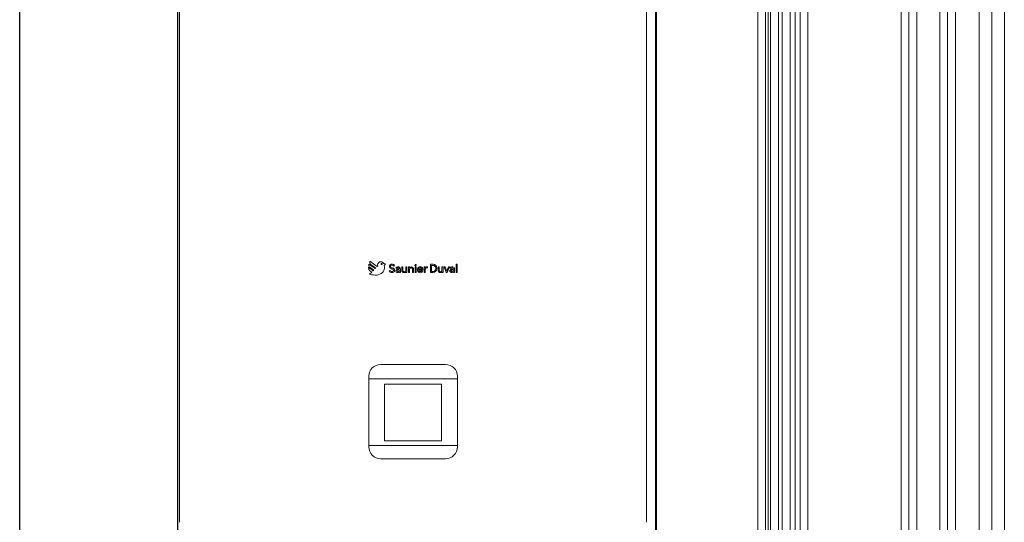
# Model space of a CAD drawing. Header units: millimetres. Extents: x -21756 to -17416, y -600 to 2500.
# Tile 7 of 23: x -20817 to -19562, y 1220 to 1860. Entities that reach past the tile are written whole.
import ezdxf

# ---------------------------------------------------------------- set-up
doc = ezdxf.new("R2010")
doc.units = ezdxf.units.MM
for name, color, linetype, lineweight in [('A-DETL-THIN', 151, 'Continuous', 25), ('A-WALL', 113, 'Continuous', 25), ('I-FURN', 30, 'Continuous', 18), ('M-EQPM', 50, 'Continuous', 18), ('P-PIPE', 3, 'Continuous', 18), ('P-PIPE-CNTR', 3, 'Continuous', 18)]:
    doc.layers.add(name, color=color, linetype=linetype, lineweight=lineweight)

# ---------------------------------------------------------------- blocks, each defined once
blk = doc.blocks.new('Kitchen_Cabinets_FINSA_Pro-Oven-Larder-unit-rd4d_Blanc - Height - _2000 mm_-1376609-Elévation Sud')
at = {"layer": 'I-FURN'}
for p, q in [((-20006.7, 2144.7), (-20006.7, 144.7)), ((-20005.5, 2143.7), (-20005.5, 844.2))]:
    blk.add_line(p, q, dxfattribs=at)
blk = doc.blocks.new('HC_Heat Pump_GM_Saunier Duval_GeniaSet TEK_IS_kit complet_2C - HA 10-7_2 STB-985960-Elévation Sud')
at = {"layer": 'M-EQPM'}
for p, q in [((-20612.9, 1900), (-20612.9, 1220)), ((-20017.9, 1220), (-20017.9, 1900)), ((-20372, 1544.7), (-20372, 1543.5)), ((-20366.2, 1540.4), (-20372, 1544.7)), ((-20371.6, 1548.9), (-20371.8, 1547.9)), ((-20363.6, 1543), (-20371.6, 1548.9)), ((-20370.6, 1544.9), (-20365.5, 1541.1)), ((-20370.3, 1552.4), (-20370.5, 1551.5)), ((-20361, 1545.6), (-20370.3, 1552.4)), ((-20369.3, 1548.4), (-20362.9, 1543.7)), ((-20362.9, 1543.7), (-20363.6, 1543)), ((-20360.4, 1546.2), (-20361, 1545.6)), ((-20350.4, 1549.1), (-20352.9, 1549.6)), ((-20352.4, 1547.2), (-20350.4, 1549.1)), ((-20340.1, 1546.3), (-20339.1, 1547.2)), ((-20337.4, 1543.9), (-20336.3, 1543.2)), ((-20329.7, 1545.3), (-20329.7, 1540.8)), ((-20328.3, 1545.3), (-20329.7, 1545.3)), ((-20328.3, 1540.6), (-20328.3, 1545.3)), ((-20323.3, 1545.3), (-20324.7, 1545.3)), ((-20324.7, 1545.3), (-20324.7, 1541)), ((-20323.3, 1538), (-20323.3, 1545.3)), ((-20320, 1545.2), (-20321.2, 1545.2)), ((-20321.2, 1545.2), (-20321.2, 1537.9)), ((-20320, 1544.2), (-20320, 1545.2)), ((-20312.9, 1545.2), (-20312.9, 1537.9)), ((-20311.5, 1545.2), (-20312.9, 1545.2)), ((-20311.5, 1537.9), (-20311.5, 1545.2)), ((-20301.2, 1545.2), (-20301.2, 1537.9)), ((-20299.9, 1545.2), (-20301.2, 1545.2)), ((-20299.9, 1544.1), (-20299.9, 1545.2)), ((-20297.2, 1544), (-20297.2, 1545.4)), ((-20289.9, 1548.5), (-20293.3, 1548.5)), ((-20293.3, 1548.5), (-20293.3, 1537.9)), ((-20292, 1539.2), (-20292, 1547.1)), ((-20292, 1547.1), (-20289.9, 1547.1)), ((-20286.5, 1543.8), (-20286.5, 1542.8)), ((-20285.2, 1542.8), (-20285.2, 1543.8)), ((-20283.6, 1545.3), (-20283.6, 1540.8)), ((-20282.2, 1545.3), (-20283.6, 1545.3)), ((-20282.2, 1540.6), (-20282.2, 1545.3)), ((-20277.2, 1545.3), (-20278.6, 1545.3)), ((-20278.6, 1545.3), (-20278.6, 1541)), ((-20277.2, 1538), (-20277.2, 1545.3)), ((-20274.7, 1545.3), (-20276, 1545.3)), ((-20276, 1545.3), (-20273.2, 1538)), ((-20272.6, 1539.7), (-20274.7, 1545.3)), ((-20270.4, 1545.3), (-20272.6, 1539.7)), ((-20271.9, 1538), (-20269.1, 1545.3)), ((-20269.1, 1545.3), (-20270.4, 1545.3)), ((-20268.4, 1543.9), (-20267.3, 1543.2)), ((-20260.6, 1548.5), (-20260.6, 1538)), ((-20259.3, 1548.5), (-20260.6, 1548.5)), ((-20259.3, 1538), (-20259.3, 1548.5)), ((-20368.1, 1538.5), (-20370.8, 1535.9)), ((-20370.7, 1540.3), (-20368.1, 1538.5)), ((-20365.5, 1541.1), (-20366.2, 1540.4)), ((-20345.1, 1540.6), (-20346, 1539.7)), ((-20332.8, 1539.1), (-20332.8, 1538)), ((-20332.8, 1538), (-20331.6, 1538)), ((-20331.6, 1538), (-20331.6, 1542.7)), ((-20324.5, 1539), (-20324.5, 1538)), ((-20324.5, 1538), (-20323.3, 1538)), ((-20321.2, 1537.9), (-20319.8, 1537.9)), ((-20319.8, 1537.9), (-20319.8, 1542.2)), ((-20316.2, 1542.6), (-20316.2, 1537.9)), ((-20316.2, 1537.9), (-20314.8, 1537.9)), ((-20314.8, 1537.9), (-20314.8, 1542.4)), ((-20312.9, 1537.9), (-20311.5, 1537.9)), ((-20308.4, 1541.1), (-20302.9, 1541.1)), ((-20304.2, 1542.3), (-20308.3, 1542.3)), ((-20303.2, 1539.6), (-20304.3, 1540.3)), ((-20301.2, 1537.9), (-20299.9, 1537.9)), ((-20299.9, 1537.9), (-20299.9, 1542.2)), ((-20293.3, 1537.9), (-20290.1, 1537.9)), ((-20290.1, 1539.2), (-20292, 1539.2)), ((-20278.4, 1539), (-20278.4, 1538)), ((-20278.4, 1538), (-20277.2, 1538)), ((-20273.2, 1538), (-20271.9, 1538)), ((-20263.8, 1539.1), (-20263.8, 1538)), ((-20263.8, 1538), (-20262.6, 1538)), ((-20262.6, 1538), (-20262.6, 1542.7)), ((-20260.6, 1538), (-20259.3, 1538)), ((-20274, 1421), (-20356.8, 1421)), ((-20371.8, 1406), (-20371.8, 1316)), ((-20259, 1316), (-20259, 1406)), ((-20371.8, 1402.5), (-20259, 1402.5)), ((-20259, 1402.5), (-20371.8, 1402.5)), ((-20351.8, 1323.9), (-20351.8, 1395.9)), ((-20351.8, 1395.9), (-20279, 1395.9)), ((-20279, 1395.9), (-20351.8, 1395.9)), ((-20351.8, 1395.9), (-20351.8, 1323.9)), ((-20279, 1395.9), (-20279, 1323.9)), ((-20279, 1323.9), (-20279, 1395.9)), ((-20259, 1317.9), (-20371.8, 1317.9)), ((-20371.8, 1317.9), (-20259, 1317.9)), ((-20279, 1323.9), (-20351.8, 1323.9)), ((-20351.8, 1323.9), (-20279, 1323.9)), ((-20356.8, 1301), (-20274, 1301))]:
    blk.add_line(p, q, dxfattribs=at)
for centre, radius, start, end in [((-20367.6, 1543.5), 4.36, 180, 226), ((-20369.2, 1547.2), 2.74, 165, 239), ((-20369.2, 1547.2), 2.74, 165, 194.6), ((-20367.9, 1550.8), 2.74, 165, 239), ((-20367.9, 1550.8), 2.74, 165, 194.6), ((-20356.5, 1547.7), 4.14, 27.2922, 200.7078), ((-20361.3, 1544.4), 9.34, 292.6291, 17.3709), ((-20355.4, 1548.9), 0.78, 0, 180), ((-20355.4, 1548.9), 0.78, 180, 0), ((-20342.9, 1545.8), 2.71, 131.7193, 239.9891), ((-20342.2, 1545), 3.78, 36.9059, 131.7193), ((-20342.9, 1545.8), 1.39, 131.7193, 239.9891), ((-20341.3, 1548.5), 5.9, 239.9891, 264.0109), ((-20342.2, 1545), 2.46, 32.5047, 131.7193), ((-20341.3, 1548.5), 4.58, 239.9891, 264.0109), ((-20342.1, 1540.7), 3.26, 37.9891, 84.0109), ((-20334.8, 1542.4), 3.05, 101.7513, 149.01), ((-20334.8, 1542.4), 1.73, 101.7513, 152.0772), ((-20334.6, 1541.4), 4.04, 77.8004, 101.7513), ((-20334.6, 1541.4), 2.72, 78.2487, 101.7513), ((-20334.4, 1542.7), 1.43, 0, 75.3178), ((-20334.4, 1542.7), 2.75, 0, 76.0682), ((-20317.7, 1542.4), 2.91, 38.8689, 141.1311), ((-20318, 1542.2), 1.8, 109.0121, 180), ((-20318, 1542.2), 1.86, 12.5226, 109.0121), ((-20317.8, 1542.4), 2.91, 0, 38.1042), ((-20312.2, 1547.5), 0.891, 0, 180), ((-20312.2, 1547.5), 0.891, 180, 0), ((-20312.2, 1547.5), 0.891, 195, 225), ((-20312.2, 1547.5), 0.891, 30, 105), ((-20312.2, 1547.5), 0.891, 255, 285), ((-20312.2, 1547.5), 0.891, 315, 345), ((-20306.2, 1541.9), 3.66, 148.2144, 170.7606), ((-20306.6, 1542.1), 3.13, 106.292, 148.3976), ((-20306.6, 1542.4), 1.72, 102.6676, 181.3951), ((-20306.3, 1539.9), 5.42, 77.6674, 102.8154), ((-20306.2, 1540), 4.07, 79.8984, 100.1151), ((-20305.8, 1542.5), 1.56, 353.5753, 81.0206), ((-20305.7, 1542.4), 2.8, 33.3515, 78.6796), ((-20307.4, 1541.7), 4.6, 7.8164, 28.7851), ((-20298, 1543.4), 1.97, 103.8963, 160.0478), ((-20298, 1542.2), 1.86, 90, 180), ((-20297.5, 1541.2), 4.19, 86.4821, 103.8963), ((-20298, 1541.8), 2.28, 70, 90), ((-20289.9, 1543.8), 4.71, 0, 90), ((-20289.9, 1543.8), 3.39, 0, 90), ((-20265.8, 1542.4), 3.05, 101.7513, 149.01), ((-20265.8, 1542.4), 1.73, 101.7513, 152.0772), ((-20265.6, 1541.4), 4.04, 77.8004, 101.7513), ((-20265.6, 1541.4), 2.72, 78.2487, 101.7513), ((-20265.4, 1542.7), 1.43, 0, 75.3178), ((-20265.4, 1542.7), 2.75, 0, 76.0682), ((-20362.9, 1565.9), 31.1, 255.2351, 264.0981), ((-20363.2, 1549), 14.3, 258.7177, 292.6291), ((-20342.5, 1542.3), 4.36, 216.3739, 313.5129), ((-20342.5, 1542.3), 3.04, 212.5827, 311.5566), ((-20342.1, 1540.7), 1.94, 37.9891, 84.0109), ((-20341.9, 1540.9), 1.64, 325.2501, 37.9891), ((-20341.9, 1540.9), 2.96, 322.0109, 37.9891), ((-20335.4, 1540), 2.1, 132.2855, 255.1145), ((-20335.4, 1540), 2.1, 97.3656, 132.2855), ((-20335.2, 1540.1), 0.962, 98.7109, 269.2891), ((-20335.2, 1540.8), 2.91, 255.1145, 284.8855), ((-20337.8, 1559), 17, 277.3656, 286.6344), ((-20339, 1564.4), 23.6, 278.7109, 284.8276), ((-20335.2, 1542.5), 3.44, 269.2891, 294.9071), ((-20335.2, 1540.8), 2.91, 284.8855, 323.6996), ((-20334.3, 1540.6), 1.32, 294.9071, 330.2518), ((-20335.2, 1541.1), 2.27, 330.2518, 11.1415), ((-20326.8, 1540.8), 2.91, 180, 218.1042), ((-20326.8, 1540.8), 2.91, 218.8689, 321.1311), ((-20326.5, 1541), 1.86, 192.5226, 289.0121), ((-20326.5, 1541), 1.8, 289.0121, 0), ((-20303.8, 1541.4), 6.05, 170.5115, 181.9166), ((-20306.6, 1541.2), 3.33, 180, 254.9023), ((-20306.2, 1541.3), 2.15, 183.5144, 247.3394), ((-20306.3, 1542), 4.16, 254.9023, 285.0977), ((-20306.3, 1542), 2.84, 254.9023, 285.0977), ((-20306.2, 1541.4), 2.16, 285.0977, 328.9023), ((-20306.2, 1541.4), 3.48, 285.0977, 328.9023), ((-20305.1, 1541.8), 2.32, 342.546, 12.769), ((-20290.1, 1542.8), 4.84, 270, 0), ((-20290.1, 1542.8), 3.52, 270, 0), ((-20280.7, 1540.8), 2.91, 180, 218.1042), ((-20280.7, 1540.8), 2.91, 218.8689, 321.1311), ((-20280.4, 1541), 1.86, 192.5226, 289.0121), ((-20280.4, 1541), 1.8, 289.0121, 0), ((-20266.4, 1540), 2.1, 132.2855, 255.1145), ((-20266.4, 1540), 2.1, 97.3656, 132.2855), ((-20266.3, 1540.1), 0.962, 98.7109, 269.2891), ((-20266.2, 1540.8), 2.91, 255.1145, 284.8855), ((-20268.8, 1559), 17, 277.3656, 286.6344), ((-20270, 1564.4), 23.6, 278.7109, 284.8276), ((-20266.2, 1542.5), 3.44, 269.2891, 294.9071), ((-20266.2, 1540.8), 2.91, 284.8855, 323.6996), ((-20265.4, 1540.6), 1.32, 294.9071, 330.2518), ((-20266.2, 1541.1), 2.27, 330.2518, 11.1415), ((-20356.8, 1406), 15, 90, 180), ((-20274, 1406), 15, 0, 90), ((-20356.8, 1316), 15, 180, 270), ((-20274, 1316), 15, 270, 360)]:
    blk.add_arc(centre, radius, start, end, dxfattribs=at)

msp = doc.modelspace()

# ---------------------------------------------------------------- linework, layer by layer
at = {"layer": 'A-WALL'}
for p, q in [((-20816.5, -600), (-20816.5, 2500)), ((-20615.5, 2500), (-20615.5, -600))]:
    msp.add_line(p, q, dxfattribs=at)
at = {"layer": 'P-PIPE', "color": 5}
for p, q in [((-19594.2, 2285.3), (-19594.2, 609.2)), ((-19562.2, 610.5), (-19562.2, 2285.3)), ((-19693.7, 2230), (-19693.7, 617.7)), ((-19673.7, 616.4), (-19673.7, 2230))]:
    msp.add_line(p, q, dxfattribs=at)
at = {"layer": 'P-PIPE', "color": 1}
for p, q in [((-19644.5, 2260.5), (-19644.5, 614.5)), ((-19624.5, 613.2), (-19624.5, 2260.5))]:
    msp.add_line(p, q, dxfattribs=at)
at = {"layer": 'P-PIPE'}
for p, q in [((-19845.1, 2155.8), (-19845.1, 634)), ((-19835.1, 2155.8), (-19835.1, 632.8)), ((-19822.4, 631.2), (-19822.4, 2155.8)), ((-19812.4, 630), (-19812.4, 2155.8)), ((-19876.4, 2138), (-19876.4, 637.8)), ((-19866.4, 2138), (-19866.4, 636.6)), ((-19860, 635.8), (-19860, 2138)), ((-19850, 634.6), (-19850, 2138))]:
    msp.add_line(p, q, dxfattribs=at)
at = {"layer": 'P-PIPE-CNTR', "color": 5}
for p, q in [((-19578.2, 610.6), (-19578.2, 2256.3)), ((-19683.7, 2206), (-19683.7, 617))]:
    msp.add_line(p, q, dxfattribs=at)
at = {"layer": 'P-PIPE-CNTR', "color": 1}
msp.add_line((-19634.5, 613.9), (-19634.5, 2236.5), dxfattribs=at)
at = {"layer": 'P-PIPE-CNTR'}
for p, q in [((-19828.8, 632), (-19828.8, 2155.8)), ((-19863.2, 636.2), (-19863.2, 2138))]:
    msp.add_line(p, q, dxfattribs=at)

# ---------------------------------------------------------------- block references
at = {"layer": 'A-DETL-THIN'}
msp.add_blockref('HC_Heat Pump_GM_Saunier Duval_GeniaSet TEK_IS_kit complet_2C - HA 10-7_2 STB-985960-Elévation Sud', (0, 0), dxfattribs=at)
at = {"layer": 'I-FURN'}
msp.add_blockref('Kitchen_Cabinets_FINSA_Pro-Oven-Larder-unit-rd4d_Blanc - Height - _2000 mm_-1376609-Elévation Sud', (0, 0), dxfattribs=at)

doc.saveas('drawing.dxf')
